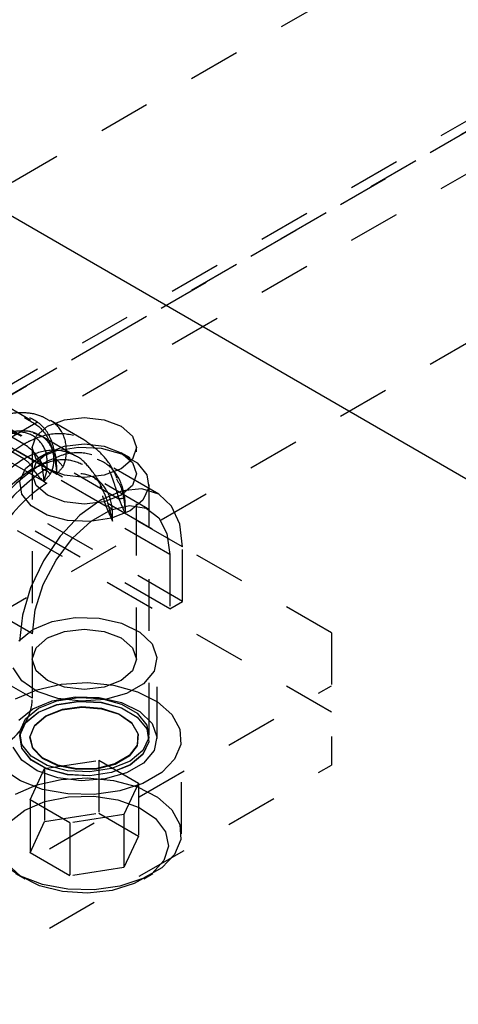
# Model space of a CAD drawing. Header units: inches. Extents: x 1907 to 2452, y -210 to -54.
# Tile 213 of 256: x 1995.421 to 1996.268, y -197.103 to -195.204. Entities that reach past the tile are written whole.
import ezdxf

# ---------------------------------------------------------------- set-up
doc = ezdxf.new("R2010")
doc.units = ezdxf.units.IN
doc.header["$LTSCALE"] = 0.5
doc.header["$MEASUREMENT"] = 0
doc.linetypes.add('HIDDEN', pattern=[0.225, 0.15, -0.075])
doc.layers.add('SID-M-H', color=4, linetype='HIDDEN')
doc.layers.add('SID-M-S', color=105, linetype='Continuous')

msp = doc.modelspace()

# ---------------------------------------------------------------- linework, layer by layer
at = {"layer": 'SID-M-H'}
for p, q in [((1996.5321, -194.86854), (1994.8209, -195.85639)), ((1996.5321, -195.27681), (1994.8209, -196.26466)), ((1995.17445, -196.06049), (1996.5324, -195.27657)), ((1995.36891, -195.92781), (1996.51697, -195.26505)), ((1995.36891, -196.02988), (1996.65867, -195.28532)), ((1996.02298, -196.38674), (1994.25522, -195.36623)), ((1996.02298, -196.53984), (1994.25522, -195.51933)), ((1995.17445, -196.46876), (1996.5324, -195.68484)), ((1995.44191, -195.97653), (1995.33575, -195.91525)), ((1995.42441, -196.00685), (1995.31825, -195.94557)), ((1995.47462, -195.98847), (1995.50723, -195.9759)), ((1995.54458, -196.01437), (1995.48047, -195.97737)), ((1995.50723, -195.9759), (1995.54569, -195.97148)), ((1995.54569, -195.97148), (1995.58415, -195.9759)), ((1995.58415, -195.9759), (1995.61675, -195.98847)), ((1995.42894, -196.02285), (1995.37364, -195.99092)), ((1995.45284, -196.00729), (1995.47462, -195.98847)), ((1995.61675, -195.98847), (1995.63854, -196.00729)), ((1995.49233, -196.08091), (1995.38184, -196.01712)), ((1995.44519, -196.0295), (1995.45284, -196.00729)), ((1995.52708, -196.04469), (1995.46298, -196.00768)), ((1995.63854, -196.00729), (1995.64619, -196.0295)), ((1995.46758, -196.09519), (1995.35709, -196.03141)), ((1995.42894, -196.05143), (1995.37364, -196.0195)), ((1995.44519, -196.0295), (1995.44519, -196.43777)), ((1995.45284, -196.0517), (1995.44519, -196.0295)), ((1995.4573, -196.04951), (1995.49286, -196.03514)), ((1995.47462, -196.03951), (1995.50723, -196.02693)), ((1995.49286, -196.03514), (1995.53479, -196.02865)), ((1995.50723, -196.02693), (1995.54569, -196.02251)), ((1995.53479, -196.02865), (1995.57804, -196.03083)), ((1995.54569, -196.02251), (1995.58415, -196.02693)), ((1995.57804, -196.03083), (1995.61738, -196.04142)), ((1995.58415, -196.02693), (1995.61675, -196.03951)), ((1995.64619, -196.0295), (1995.63854, -196.0517)), ((1995.64619, -196.43777), (1995.64619, -196.0295)), ((1995.4324, -196.07004), (1995.4573, -196.04951)), ((1995.45284, -196.05833), (1995.47462, -196.03951)), ((1995.47462, -196.07052), (1995.45284, -196.0517)), ((1995.47461, -196.03951), (1995.45728, -196.04952)), ((1995.61675, -196.03951), (1995.63854, -196.05833)), ((1995.63854, -196.0517), (1995.61675, -196.07052)), ((1995.63409, -196.04952), (1995.61676, -196.03951)), ((1995.61738, -196.04142), (1995.64808, -196.05915)), ((1995.42116, -196.09425), (1995.4324, -196.07004)), ((1995.44519, -196.08053), (1995.45284, -196.05833)), ((1995.50723, -196.0831), (1995.47462, -196.07052)), ((1995.61248, -196.12883), (1995.50476, -196.06665)), ((1995.68931, -196.11936), (1995.58315, -196.05808)), ((1995.61675, -196.07052), (1995.58415, -196.0831)), ((1995.63854, -196.05833), (1995.64619, -196.08053)), ((1995.64808, -196.05915), (1995.66643, -196.08186)), ((1995.42495, -196.11921), (1995.42116, -196.09425)), ((1995.45284, -196.10273), (1995.44519, -196.08053)), ((1995.58773, -196.14312), (1995.48001, -196.08093)), ((1995.54569, -196.08751), (1995.50723, -196.0831)), ((1995.58415, -196.0831), (1995.54569, -196.08751)), ((1995.67181, -196.14967), (1995.56566, -196.08839)), ((1995.64619, -196.08053), (1995.63854, -196.10273)), ((1995.66643, -196.08186), (1995.67021, -196.10682)), ((1995.47462, -196.12155), (1995.45284, -196.10273)), ((1995.57562, -196.10258), (1995.57877, -196.10827)), ((1995.61878, -196.11305), (1995.57806, -196.13037)), ((1995.63854, -196.10273), (1995.61675, -196.12155)), ((1995.65673, -196.1093), (1995.61878, -196.11305)), ((1995.68931, -196.11936), (1995.65673, -196.1093)), ((1995.67021, -196.10682), (1995.65897, -196.13103)), ((1995.67069, -196.58327), (1995.67069, -196.10054)), ((1995.7354, -196.32636), (1995.38184, -196.12225)), ((1995.44329, -196.14192), (1995.42495, -196.11921)), ((1995.50723, -196.13413), (1995.47462, -196.12155)), ((1995.57806, -196.13037), (1995.53734, -196.16007)), ((1995.61675, -196.12155), (1995.58415, -196.13413)), ((1995.65897, -196.13103), (1995.63407, -196.15156)), ((1995.71432, -196.14255), (1995.68931, -196.11936)), ((1995.71065, -196.34064), (1995.35709, -196.13654)), ((1995.47399, -196.15965), (1995.44329, -196.14192)), ((1995.54569, -196.13855), (1995.50723, -196.13413)), ((1995.58415, -196.13413), (1995.54569, -196.13855)), ((1995.5592, -196.1714), (1995.59693, -196.14962)), ((1995.59693, -196.14962), (1995.63314, -196.14099)), ((1995.63407, -196.15156), (1995.59851, -196.16594)), ((1995.63314, -196.14099), (1995.66489, -196.14622)), ((1995.66489, -196.14622), (1995.6896, -196.16489)), ((1995.73003, -196.1773), (1995.71432, -196.14255)), ((1995.51333, -196.17024), (1995.47399, -196.15965)), ((1995.53734, -196.16007), (1995.4994, -196.20012)), ((1995.55658, -196.17242), (1995.51333, -196.17024)), ((1995.59851, -196.16594), (1995.55658, -196.17242)), ((1995.7354, -196.22123), (1995.62491, -196.15744)), ((1995.6896, -196.16489), (1995.70528, -196.19548)), ((1995.52299, -196.20458), (1995.5592, -196.1714)), ((1995.71065, -196.23551), (1995.60016, -196.17173)), ((1995.7354, -196.22123), (1995.73003, -196.1773)), ((1995.4994, -196.20012), (1995.46681, -196.24781)), ((1995.49124, -196.24647), (1995.52299, -196.20458)), ((1995.70528, -196.19548), (1995.71065, -196.23551)), ((1995.7354, -196.32636), (1995.7354, -196.22123)), ((1995.46653, -196.29367), (1995.49124, -196.24647)), ((1995.71065, -196.23551), (1995.71065, -196.34064)), ((1995.46681, -196.24781), (1995.44181, -196.29987)), ((1995.44181, -196.29987), (1995.42609, -196.35276)), ((1995.45085, -196.34236), (1995.46653, -196.29367)), ((1995.44548, -196.38859), (1995.34054, -196.32801)), ((1995.71065, -196.34064), (1995.7354, -196.32636)), ((1995.42609, -196.35276), (1995.42073, -196.40288)), ((1995.44548, -196.38859), (1995.45085, -196.34236)), ((1995.48398, -196.3649), (1995.52831, -196.35728)), ((1995.52831, -196.35728), (1995.57452, -196.35838)), ((1995.57452, -196.35838), (1995.61761, -196.36809)), ((1995.44634, -196.38041), (1995.48398, -196.3649)), ((1995.50723, -196.38417), (1995.54569, -196.37975)), ((1995.54569, -196.37975), (1995.58415, -196.38417)), ((1995.61761, -196.36809), (1995.6529, -196.38535)), ((1995.41946, -196.40214), (1995.44634, -196.38041)), ((1995.44548, -196.51311), (1995.44548, -196.38859)), ((1995.45284, -196.41556), (1995.47462, -196.39674)), ((1995.47462, -196.39674), (1995.50723, -196.38417)), ((1995.58415, -196.38417), (1995.61675, -196.39674)), ((1995.61675, -196.39674), (1995.63854, -196.41556)), ((1995.6529, -196.38535), (1995.67657, -196.40828)), ((1996.02298, -196.38674), (1996.02298, -196.64189)), ((1995.44519, -196.43777), (1995.45284, -196.41556)), ((1995.63854, -196.41556), (1995.64619, -196.43777)), ((1995.67657, -196.40828), (1995.68607, -196.43441)), ((1995.68607, -196.43441), (1995.68035, -196.46091)), ((1995.44548, -196.51311), (1995.34114, -196.45288)), ((1995.42499, -196.47928), (1995.40818, -196.45441)), ((1995.45284, -196.45997), (1995.44519, -196.43777)), ((1995.64619, -196.43777), (1995.63854, -196.45997)), ((1995.68619, -196.59087), (1995.68619, -196.43777)), ((1995.47462, -196.47879), (1995.45284, -196.45997)), ((1995.63854, -196.45997), (1995.61675, -196.47879)), ((1995.68035, -196.46091), (1995.66003, -196.4849)), ((1994.78555, -197.20315), (1996.02298, -196.48879)), ((1995.45488, -196.49966), (1995.42499, -196.47928)), ((1995.45379, -196.49652), (1995.50129, -196.4857)), ((1995.50723, -196.49137), (1995.47462, -196.47879)), ((1995.50129, -196.4857), (1995.55209, -196.48269)), ((1995.54569, -196.49578), (1995.50723, -196.49137)), ((1995.58415, -196.49137), (1995.54569, -196.49578)), ((1995.55209, -196.48269), (1995.60241, -196.4877)), ((1995.61675, -196.47879), (1995.58415, -196.49137)), ((1995.60241, -196.4877), (1995.64852, -196.50036)), ((1995.66003, -196.4849), (1995.62733, -196.50378)), ((1995.4131, -196.51433), (1995.45379, -196.49652)), ((1995.49461, -196.51333), (1995.45488, -196.49966)), ((1995.48398, -196.518), (1995.52831, -196.51038)), ((1995.49286, -196.51787), (1995.53479, -196.51138)), ((1995.52831, -196.51038), (1995.57452, -196.51149)), ((1995.53479, -196.51138), (1995.57804, -196.51356)), ((1995.57452, -196.51149), (1995.61761, -196.52119)), ((1995.62733, -196.50378), (1995.58578, -196.5155)), ((1995.64852, -196.50036), (1995.68701, -196.51973)), ((1995.44634, -196.53352), (1995.48398, -196.518)), ((1995.4573, -196.53224), (1995.49286, -196.51787)), ((1995.4573, -196.53952), (1995.49286, -196.52515)), ((1995.4573, -196.53984), (1995.49286, -196.52547)), ((1995.49286, -196.52515), (1995.53479, -196.51866)), ((1995.49286, -196.52547), (1995.53479, -196.51898)), ((1995.53988, -196.51881), (1995.49461, -196.51333)), ((1995.50329, -196.53511), (1995.54084, -196.53002)), ((1995.5034, -196.53401), (1995.54085, -196.52892)), ((1995.53479, -196.51866), (1995.57804, -196.52084)), ((1995.53479, -196.51898), (1995.57804, -196.52117)), ((1995.58578, -196.5155), (1995.53988, -196.51881)), ((1995.54084, -196.53002), (1995.57904, -196.53309)), ((1995.54085, -196.52892), (1995.57896, -196.53199)), ((1995.57804, -196.51356), (1995.61738, -196.52415)), ((1995.57804, -196.52084), (1995.61738, -196.53144)), ((1995.57804, -196.52117), (1995.61738, -196.53176)), ((1995.57896, -196.53199), (1995.61257, -196.5428)), ((1995.61738, -196.52415), (1995.64808, -196.54188)), ((1995.61738, -196.53144), (1995.64808, -196.54916)), ((1995.61738, -196.53176), (1995.64808, -196.54948)), ((1995.61761, -196.52119), (1995.6529, -196.53845)), ((1995.68701, -196.51973), (1995.71501, -196.54438)), ((1995.41946, -196.55525), (1995.44634, -196.53352)), ((1995.4324, -196.55277), (1995.4573, -196.53224)), ((1995.4324, -196.56005), (1995.4573, -196.53952)), ((1995.4324, -196.56037), (1995.4573, -196.53984)), ((1995.44966, -196.56607), (1995.47146, -196.5477)), ((1995.44991, -196.56489), (1995.47165, -196.54656)), ((1995.47146, -196.5477), (1995.50329, -196.53511)), ((1995.47165, -196.54656), (1995.5034, -196.53401)), ((1995.57904, -196.53309), (1995.61274, -196.54393)), ((1995.61257, -196.5428), (1995.63715, -196.55989)), ((1995.61274, -196.54393), (1995.63739, -196.56106)), ((1995.64808, -196.54188), (1995.66643, -196.56459)), ((1995.64808, -196.54916), (1995.66643, -196.57187)), ((1995.64808, -196.54948), (1995.66643, -196.57219)), ((1995.6529, -196.53845), (1995.67657, -196.56138)), ((1995.71501, -196.54438), (1995.73046, -196.57248)), ((1995.42116, -196.57698), (1995.4324, -196.55277)), ((1995.42116, -196.58426), (1995.4324, -196.56005)), ((1995.42116, -196.58458), (1995.4324, -196.56037)), ((1995.44083, -196.58775), (1995.44966, -196.56607)), ((1995.4411, -196.58651), (1995.44991, -196.56489)), ((1995.63715, -196.55989), (1995.64938, -196.58095)), ((1995.63739, -196.56106), (1995.64964, -196.58217)), ((1995.66643, -196.56459), (1995.67021, -196.58955)), ((1995.67657, -196.56138), (1995.68607, -196.58752)), ((1995.42495, -196.60194), (1995.42116, -196.57698)), ((1995.42495, -196.60922), (1995.42116, -196.58426)), ((1995.42495, -196.60954), (1995.42116, -196.58458)), ((1995.44616, -196.6098), (1995.44083, -196.58775)), ((1995.44642, -196.60851), (1995.4411, -196.58651)), ((1995.64938, -196.58095), (1995.6476, -196.60314)), ((1995.64964, -196.58217), (1995.64786, -196.60442)), ((1995.66643, -196.57187), (1995.67021, -196.59684)), ((1995.66643, -196.57219), (1995.67021, -196.59716)), ((1995.68607, -196.58752), (1995.68035, -196.61401)), ((1995.73046, -196.57248), (1995.7322, -196.60194)), ((1995.42499, -196.63239), (1995.40818, -196.60751)), ((1995.44329, -196.62465), (1995.42495, -196.60194)), ((1995.6476, -196.60314), (1995.63206, -196.62346)), ((1995.64786, -196.60442), (1995.63228, -196.62479)), ((1995.67021, -196.58955), (1995.65897, -196.61376)), ((1995.67021, -196.59684), (1995.65897, -196.62104)), ((1995.67021, -196.59716), (1995.65897, -196.62136)), ((1995.67069, -196.59087), (1995.67069, -196.59055)), ((1995.7322, -196.60194), (1995.72011, -196.63058)), ((1995.73319, -196.77459), (1995.73319, -196.59087)), ((1995.44329, -196.63194), (1995.42495, -196.60922)), ((1995.44329, -196.63226), (1995.42495, -196.60954)), ((1995.47399, -196.64238), (1995.44329, -196.62465)), ((1995.46493, -196.62926), (1995.44616, -196.6098)), ((1995.46514, -196.62791), (1995.44642, -196.60851)), ((1995.63206, -196.62346), (1995.60485, -196.63916)), ((1995.63228, -196.62479), (1995.60501, -196.64054)), ((1995.65897, -196.61376), (1995.63407, -196.63429)), ((1995.65897, -196.62104), (1995.63407, -196.64157)), ((1995.65897, -196.62136), (1995.63407, -196.64189)), ((1995.68035, -196.61401), (1995.66003, -196.638)), ((1994.78555, -197.35625), (1996.02298, -196.64189)), ((1995.45488, -196.65276), (1995.42499, -196.63239)), ((1995.47399, -196.64966), (1995.44329, -196.63194)), ((1995.47399, -196.64998), (1995.44329, -196.63226)), ((1995.49461, -196.64348), (1995.46493, -196.62926)), ((1995.49474, -196.6421), (1995.46514, -196.62791)), ((1995.46914, -196.64875), (1995.5737, -196.63257)), ((1995.51333, -196.65297), (1995.47399, -196.64238)), ((1995.53118, -196.65056), (1995.49461, -196.64348)), ((1995.53122, -196.64916), (1995.49474, -196.6421)), ((1995.60485, -196.63916), (1995.56966, -196.64813)), ((1995.60501, -196.64054), (1995.56972, -196.64953)), ((1995.5737, -196.63257), (1995.5737, -196.73464)), ((1995.5737, -196.63257), (1995.65025, -196.67676)), ((1995.63407, -196.63429), (1995.59851, -196.64867)), ((1995.63407, -196.64157), (1995.59851, -196.65595)), ((1995.63407, -196.64189), (1995.59851, -196.65627)), ((1995.66003, -196.638), (1995.62733, -196.65688)), ((1995.72011, -196.63058), (1995.69509, -196.65627)), ((1995.42246, -196.67245), (1995.3889, -196.65023)), ((1995.44112, -196.70911), (1995.46914, -196.64875)), ((1995.49461, -196.66643), (1995.45488, -196.65276)), ((1995.46914, -196.64875), (1995.46914, -196.75081)), ((1995.51333, -196.66025), (1995.47399, -196.64966)), ((1995.51333, -196.66057), (1995.47399, -196.64998)), ((1995.55658, -196.65515), (1995.51333, -196.65297)), ((1995.55658, -196.66243), (1995.51333, -196.66025)), ((1995.55658, -196.66275), (1995.51333, -196.66057)), ((1995.56972, -196.64953), (1995.53118, -196.65056)), ((1995.56966, -196.64813), (1995.53122, -196.64916)), ((1995.59851, -196.64867), (1995.55658, -196.65515)), ((1995.59851, -196.65595), (1995.55658, -196.66243)), ((1995.59851, -196.65627), (1995.55658, -196.66275)), ((1995.62733, -196.65688), (1995.58578, -196.6686)), ((1995.69509, -196.65627), (1995.65898, -196.67712)), ((1995.4131, -196.69805), (1995.45379, -196.68024)), ((1995.46516, -196.68862), (1995.42246, -196.67245)), ((1995.45379, -196.68024), (1995.50129, -196.66943)), ((1995.53988, -196.67191), (1995.49461, -196.66643)), ((1995.50129, -196.66943), (1995.55209, -196.66641)), ((1995.58578, -196.6686), (1995.53988, -196.67191)), ((1995.55209, -196.66641), (1995.60241, -196.67142)), ((1995.60241, -196.67142), (1995.64852, -196.68408)), ((1995.65898, -196.67712), (1995.61447, -196.69156)), ((1995.65025, -196.67676), (1995.62223, -196.73712)), ((1995.65025, -196.67676), (1995.65025, -196.77883)), ((1995.51383, -196.69754), (1995.46516, -196.68862)), ((1995.46975, -196.71206), (1995.51548, -196.70283)), ((1995.56486, -196.69854), (1995.51383, -196.69754)), ((1995.51548, -196.70283), (1995.56388, -196.70178)), ((1995.56388, -196.70178), (1995.61067, -196.70902)), ((1995.61447, -196.69156), (1995.56486, -196.69854)), ((1995.64852, -196.68408), (1995.68701, -196.70345)), ((1995.43078, -196.72867), (1995.46975, -196.71206)), ((1995.51767, -196.7533), (1995.44112, -196.70911)), ((1995.44112, -196.70911), (1995.44112, -196.81118)), ((1995.61067, -196.70902), (1995.65168, -196.7239)), ((1995.68701, -196.70345), (1995.71501, -196.7281)), ((1995.40202, -196.75117), (1995.43078, -196.72867)), ((1995.46914, -196.75081), (1995.5737, -196.73464)), ((1995.62223, -196.73712), (1995.51767, -196.7533)), ((1995.5737, -196.73464), (1995.65025, -196.77883)), ((1995.62223, -196.73712), (1995.62223, -196.83919)), ((1995.65168, -196.7239), (1995.68328, -196.74509)), ((1995.71501, -196.7281), (1995.73046, -196.7562)), ((1995.44112, -196.81118), (1995.46914, -196.75081)), ((1995.51767, -196.7533), (1995.51767, -196.85537)), ((1995.68328, -196.74509), (1995.70265, -196.77072)), ((1995.73046, -196.7562), (1995.7322, -196.78566)), ((1995.65025, -196.77883), (1995.62223, -196.83919)), ((1995.70265, -196.77072), (1995.70807, -196.79851)), ((1995.7322, -196.78566), (1995.72011, -196.8143)), ((1995.51767, -196.85537), (1995.44112, -196.81118)), ((1995.72011, -196.8143), (1995.69509, -196.83999)), ((1995.70807, -196.79851), (1995.69907, -196.82599)), ((1995.42246, -196.85617), (1995.3889, -196.83395)), ((1995.42252, -196.85619), (1995.39674, -196.83252)), ((1995.69907, -196.82599), (1995.67643, -196.85071)), ((1995.41308, -196.85112), (1995.43076, -196.86133)), ((1995.62223, -196.83919), (1995.51767, -196.85537)), ((1995.67643, -196.85071), (1995.64218, -196.87048)), ((1995.69509, -196.83999), (1995.65898, -196.86084)), ((1995.66061, -196.86133), (1995.67829, -196.85112)), ((1995.46516, -196.87234), (1995.42246, -196.85617)), ((1995.45923, -196.87443), (1995.42252, -196.85619)), ((1995.51383, -196.88126), (1995.46516, -196.87234)), ((1995.64218, -196.87048), (1995.59936, -196.88355)), ((1995.65898, -196.86084), (1995.61447, -196.87528)), ((1995.50363, -196.88562), (1995.45923, -196.87443)), ((1995.55176, -196.88875), (1995.50363, -196.88562)), ((1995.56486, -196.88226), (1995.51383, -196.88126)), ((1995.59936, -196.88355), (1995.55176, -196.88875)), ((1995.61447, -196.87528), (1995.56486, -196.88226))]:
    msp.add_line(p, q, dxfattribs=at)
for centre, radius, start, end in [((1995.63493, -196.34488), 0.38228, 122.60548, 177.39452), ((1995.37528, -196.10877), 0.1013, 28.52003, 58.01474), ((1995.60595, -196.32815), 0.32849, 122.60548, 177.39452), ((1995.40211, -196.09439), 0.05065, 28.52003, 58.01474), ((1995.49611, -196.03753), 0.01595, 242.58224, 254.43869), ((1995.43568, -196.11859), 0.08642, 36.94214, 49.48023), ((1995.61493, -196.33333), 0.31236, 122.60548, 177.39452), ((1995.65289, -196.35525), 0.35001, 122.60548, 177.39452), ((1995.65738, -196.35784), 0.34194, 122.60548, 177.39452), ((1995.51337, -196.03393), 0.07597, 208.52003, 238.01474), ((1995.48654, -196.04831), 0.02532, 208.52003, 238.01474), ((1995.48638, -196.02796), 0.04785, 242.58224, 254.43869), ((1995.44547, -196.1069), 0.04321, 36.94214, 49.48023), ((1995.6284, -196.34111), 0.28815, 122.60548, 177.39452), ((1995.62203, -196.17745), 0.04954, 90.29638, 101.11768), ((1995.63125, -196.11866), 0.01324, 224.29584, 238.15024), ((1995.59251, -196.16743), 0.02477, 90.29638, 101.11768), ((1995.62081, -196.11492), 0.03971, 224.29584, 238.15024), ((1995.33802, -196.50822), 0.10758, 302.60548, 357.39452)]:
    msp.add_arc(centre, radius, start, end, dxfattribs=at)
for points, knots in [([(1995.47983, -195.97869), (1995.47403, -195.97513), (1995.45851, -195.96559), (1995.42852, -195.96133), (1995.39299, -195.96451), (1995.36266, -195.97378), (1995.34493, -195.98482), (1995.33885, -195.98861)], [0, 0, 0, 0, 0.1359936, 0.3641206, 0.6048627, 0.8643554, 1, 1, 1, 1]), ([(1995.49183, -196.05289), (1995.48841, -196.03649), (1995.48141, -196.00288), (1995.44967, -195.97229), (1995.40596, -195.96252), (1995.36617, -195.97255), (1995.34344, -195.98487), (1995.33829, -195.98766)], [0, 0, 0, 0, 0.2240657, 0.4593059, 0.6952264, 0.9308577, 1, 1, 1, 1]), ([(1995.50476, -196.06665), (1995.50598, -196.06375), (1995.50901, -196.05656), (1995.513, -196.03343), (1995.50725, -196.0003), (1995.48051, -195.97266), (1995.43914, -195.96535), (1995.40073, -195.97611), (1995.37846, -195.98828), (1995.37364, -195.99092)], [0, 0, 0, 0, 0.0411957, 0.1025353, 0.3099027, 0.5198795, 0.7305922, 0.9415813, 1, 1, 1, 1]), ([(1995.42974, -195.97189), (1995.44179, -195.97816), (1995.46704, -195.9913), (1995.48274, -196.02494), (1995.48784, -196.04758), (1995.48877, -196.05168)], [0, 0, 0, 0, 0.4278722, 0.8964354, 1, 1, 1, 1]), ([(1995.32945, -196.01543), (1995.34373, -196.00873), (1995.37301, -195.995), (1995.41224, -195.99885), (1995.43816, -196.0117), (1995.44562, -196.02786), (1995.44702, -196.03089)], [0, 0, 0, 0, 0.299235, 0.613293, 0.9274124, 1, 1, 1, 1]), ([(1995.46249, -196.009), (1995.45984, -196.00702), (1995.44952, -195.99931), (1995.42579, -195.99633), (1995.3947, -196.00027), (1995.37084, -196.00822), (1995.358, -196.01714), (1995.35619, -196.0184)], [0, 0, 0, 0, 0.09245742, 0.35930831, 0.64119936, 0.9495701, 1, 1, 1, 1]), ([(1995.48001, -196.08093), (1995.48123, -196.07862), (1995.48427, -196.07289), (1995.4887, -196.05406), (1995.48491, -196.02668), (1995.46314, -196.00378), (1995.4287, -195.99787), (1995.39646, -196.00701), (1995.3777, -196.01728), (1995.37364, -196.0195)], [0, 0, 0, 0, 0.0420977, 0.10414, 0.3120178, 0.5215991, 0.7316187, 0.9418081, 1, 1, 1, 1]), ([(1995.47355, -196.07406), (1995.47408, -196.06281), (1995.47517, -196.03967), (1995.4582, -196.01232), (1995.42989, -195.99658), (1995.40293, -196.00124), (1995.38968, -196.00353)], [0, 0, 0, 0, 0.2258973, 0.4649318, 0.7368582, 1, 1, 1, 1]), ([(1995.38299, -196.0062), (1995.38995, -196.00452), (1995.40502, -196.00089), (1995.41695, -196.00268), (1995.42221, -196.00634), (1995.424, -196.00758)], [0, 0, 0, 0, 0.36167919, 0.78242201, 1, 1, 1, 1]), ([(1995.42894, -196.02285), (1995.43379, -196.02022), (1995.45617, -196.00811), (1995.4963, -195.99835), (1995.54311, -196.0088), (1995.57974, -196.04215), (1995.59844, -196.08275), (1995.60784, -196.11361), (1995.61115, -196.12447), (1995.61248, -196.12883)], [0, 0, 0, 0, 0.0584187, 0.2694078, 0.4801205, 0.6900973, 0.8974647, 0.9588043, 1, 1, 1, 1]), ([(1995.60919, -196.08917), (1995.60656, -196.08331), (1995.598, -196.06424), (1995.57738, -196.03747), (1995.55538, -196.02199), (1995.54467, -196.01446)], [0, 0, 0, 0, 0.1856699, 0.6038668, 1, 1, 1, 1]), ([(1995.42894, -196.05143), (1995.43303, -196.04921), (1995.45189, -196.03901), (1995.48586, -196.03086), (1995.52575, -196.03993), (1995.55743, -196.06854), (1995.57419, -196.10341), (1995.58315, -196.12997), (1995.58641, -196.13934), (1995.58773, -196.14312)], [0, 0, 0, 0, 0.0581919, 0.2683813, 0.4784009, 0.6879822, 0.89586, 0.9579023, 1, 1, 1, 1]), ([(1995.46429, -196.0604), (1995.48111, -196.05249), (1995.51561, -196.03626), (1995.56172, -196.03993), (1995.59437, -196.05812), (1995.60425, -196.08189), (1995.60759, -196.08992)], [0, 0, 0, 0, 0.274887, 0.5636586, 0.8526282, 1, 1, 1, 1]), ([(1995.44661, -196.0702), (1995.46152, -196.06335), (1995.49133, -196.04963), (1995.53178, -196.05441), (1995.56094, -196.072), (1995.5717, -196.09441), (1995.57562, -196.10258)], [0, 0, 0, 0, 0.2797322, 0.5594571, 0.8394984, 1, 1, 1, 1]), ([(1995.62427, -196.12991), (1995.62387, -196.12686), (1995.62121, -196.1062), (1995.60711, -196.07366), (1995.5725, -196.04885), (1995.52605, -196.04511), (1995.49077, -196.06156), (1995.47313, -196.06979)], [0, 0, 0, 0, 0.0415228, 0.2812044, 0.520829, 0.7604173, 1, 1, 1, 1]), ([(1995.48877, -196.05168), (1995.49029, -196.06102), (1995.49183, -196.07054), (1995.49232, -196.08071), (1995.49233, -196.08091)], [0, 0, 0, 0, 0.9809219, 1, 1, 1, 1]), ([(1995.49233, -196.08091), (1995.49234, -196.08072), (1995.49241, -196.07898), (1995.49276, -196.06933), (1995.49226, -196.06038), (1995.49183, -196.05289)], [0, 0, 0, 0, 0.0190885, 0.1792331, 1, 1, 1, 1]), ([(1995.58017, -196.10782), (1995.57971, -196.10671), (1995.57319, -196.09113), (1995.5574, -196.06936), (1995.53851, -196.04936), (1995.52706, -196.04498), (1995.52625, -196.04467)], [0, 0, 0, 0, 0.03872292, 0.54520457, 0.96787181, 1, 1, 1, 1]), ([(1995.46117, -196.05884), (1995.46139, -196.05926), (1995.46307, -196.06244), (1995.46375, -196.06672), (1995.46435, -196.07044)], [0, 0, 0, 0, 0.1311374, 1, 1, 1, 1]), ([(1995.46435, -196.07044), (1995.4657, -196.07832), (1995.46708, -196.08639), (1995.46757, -196.095), (1995.46758, -196.09519)], [0, 0, 0, 0, 0.978065, 1, 1, 1, 1]), ([(1995.46758, -196.09519), (1995.46763, -196.09505), (1995.46844, -196.09249), (1995.47065, -196.08533), (1995.47239, -196.07854), (1995.47355, -196.07406)], [0, 0, 0, 0, 0.0204536, 0.3537566, 1, 1, 1, 1]), ([(1995.49233, -196.08091), (1995.49239, -196.08083), (1995.49657, -196.07613), (1995.50069, -196.07135), (1995.50476, -196.06665)], [0, 0, 0, 0, 0.0155124, 1, 1, 1, 1]), ([(1995.46758, -196.09519), (1995.46764, -196.09512), (1995.47182, -196.09041), (1995.47595, -196.08564), (1995.48001, -196.08093)], [0, 0, 0, 0, 0.0155124, 1, 1, 1, 1]), ([(1995.59985, -196.14866), (1995.59954, -196.1461), (1995.59747, -196.1288), (1995.58574, -196.10146), (1995.55674, -196.08065), (1995.51771, -196.07756), (1995.48799, -196.09143), (1995.47313, -196.09837)], [0, 0, 0, 0, 0.0415403, 0.2812483, 0.5208688, 0.7604405, 1, 1, 1, 1]), ([(1995.56523, -196.0889), (1995.56687, -196.08961), (1995.57123, -196.09147), (1995.57487, -196.09785), (1995.57714, -196.10182)], [0, 0, 0, 0, 0.3765818, 1, 1, 1, 1]), ([(1995.60759, -196.08992), (1995.61167, -196.09663), (1995.6182, -196.10737), (1995.6208, -196.12231), (1995.62178, -196.12791)], [0, 0, 0, 0, 0.6255527, 1, 1, 1, 1]), ([(1995.57877, -196.10827), (1995.581, -196.11189), (1995.58673, -196.12121), (1995.59024, -196.13452), (1995.59238, -196.14266)], [0, 0, 0, 0, 0.3886861, 1, 1, 1, 1]), ([(1995.61248, -196.12883), (1995.61654, -196.13823), (1995.62067, -196.14777), (1995.62485, -196.1573), (1995.62491, -196.15744)], [0, 0, 0, 0, 0.9844876, 1, 1, 1, 1]), ([(1995.62178, -196.12791), (1995.62291, -196.13581), (1995.62427, -196.14525), (1995.62482, -196.15542), (1995.6249, -196.15725), (1995.62491, -196.15744)], [0, 0, 0, 0, 0.8207669, 0.9809116, 1, 1, 1, 1]), ([(1995.62491, -196.15744), (1995.62492, -196.15726), (1995.62539, -196.14764), (1995.62482, -196.13869), (1995.62427, -196.12991)], [0, 0, 0, 0, 0.01907797, 1, 1, 1, 1]), ([(1995.58773, -196.14312), (1995.59179, -196.15251), (1995.59592, -196.16205), (1995.6001, -196.17158), (1995.60016, -196.17173)], [0, 0, 0, 0, 0.9844876, 1, 1, 1, 1]), ([(1995.59238, -196.14266), (1995.59507, -196.15206), (1995.59781, -196.16166), (1995.60011, -196.17153), (1995.60016, -196.17173)], [0, 0, 0, 0, 0.9795432, 1, 1, 1, 1]), ([(1995.60016, -196.17173), (1995.60017, -196.17155), (1995.60064, -196.16349), (1995.60024, -196.15599), (1995.59985, -196.14866)], [0, 0, 0, 0, 0.0219349, 1, 1, 1, 1])]:
    msp.add_open_spline(points, degree=3, knots=knots, dxfattribs=at)
at = {"layer": 'SID-M-S'}
msp.add_line((1978.69887, -185.93853), (2002.03339, -199.40926), dxfattribs=at)

doc.saveas('drawing.dxf')
